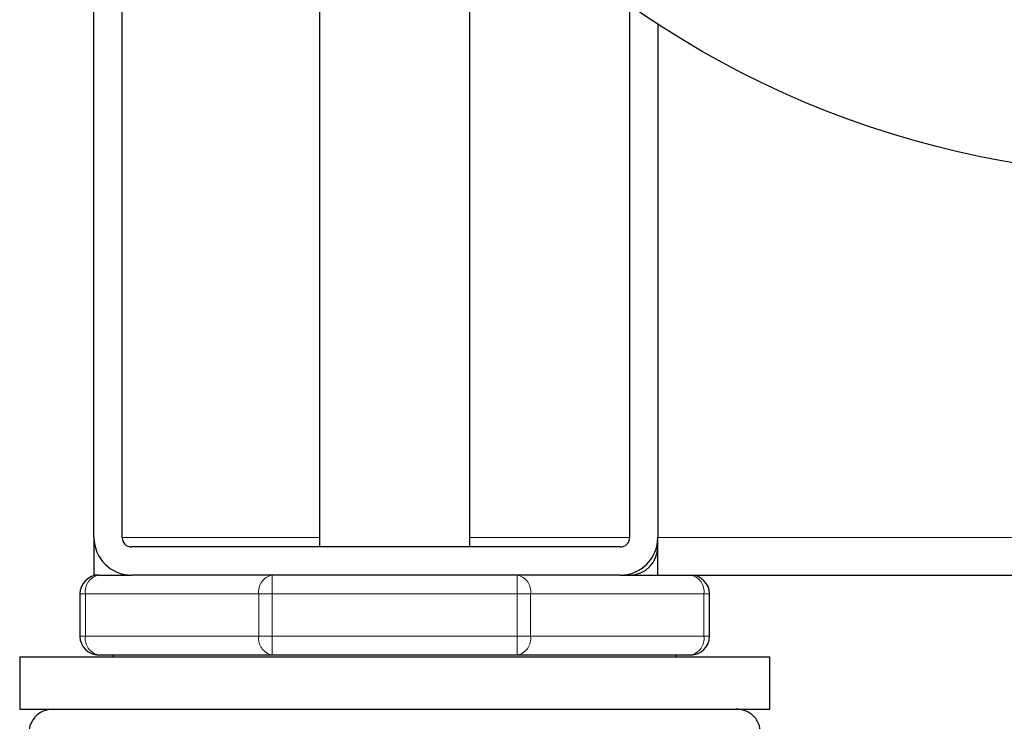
# Model space of a CAD drawing. Header units: millimetres. Extents: x 19 to 263, y 62 to 156.
# Tile 21 of 77: x 96.88 to 98.98, y 63.92 to 65.41. Entities that reach past the tile are written whole.
import ezdxf

# ---------------------------------------------------------------- set-up
doc = ezdxf.new("R2010")
doc.units = ezdxf.units.MM
doc.linetypes.add('PHANTOM', pattern=[12.7, 6.35, -1.27, 1.27, -1.27, 1.27, -1.27])

msp = doc.modelspace()

# ---------------------------------------------------------------- linework, layer by layer
at = {"color": 7, "linetype": 'Continuous', "lineweight": 25}
for p, q in [((97.5203, 65.7713), (97.5203, 64.2913)), ((97.0403, 64.3113), (97.0403, 65.7513)), ((97.1003, 64.3113), (97.1003, 65.7513)), ((97.8403, 64.2913), (97.8403, 65.7471)), ((98.1803, 65.445), (98.1803, 64.3113)), ((98.2403, 65.4044), (98.2403, 64.3113)), ((97.0403, 64.3113), (97.0403, 64.2313)), ((98.2403, 64.2313), (98.2403, 64.3113)), ((98.1603, 64.2913), (97.1203, 64.2913)), ((97.0503, 64.2313), (97.0403, 64.2313)), ((97.0503, 64.2313), (97.1203, 64.2313)), ((98.1603, 64.2313), (97.1203, 64.2313)), ((98.1603, 64.2313), (98.2403, 64.2313)), ((98.2403, 64.2313), (125.9603, 64.2313)), ((97.0103, 64.1913), (97.0103, 64.1013)), ((98.3503, 64.1013), (98.3503, 64.1913)), ((96.8822, 64.0578), (96.8822, 63.9462)), ((96.8822, 64.0578), (98.4784, 64.0578)), ((97.4193, 64.0613), (97.0503, 64.0613)), ((97.0803, 64.0613), (97.0803, 64.0578)), ((97.9412, 64.0613), (97.4193, 64.0613)), ((98.3103, 64.0613), (97.9412, 64.0613)), ((98.2803, 64.0578), (98.2803, 64.0613)), ((98.4784, 63.9462), (98.4784, 64.0578)), ((96.8822, 63.9462), (98.4784, 63.9462))]:
    msp.add_line(p, q, dxfattribs=at)
at = {"color": 8, "linetype": 'PHANTOM', "lineweight": 18}
for p, q in [((97.5203, 64.3113), (97.1003, 64.3113)), ((98.1803, 64.3113), (97.8403, 64.3113)), ((98.2403, 64.3113), (125.9603, 64.3113)), ((97.4193, 64.1913), (97.4193, 64.2313)), ((97.9412, 64.2313), (97.9412, 64.1913)), ((97.022, 64.1913), (97.0103, 64.1913)), ((97.022, 64.1013), (97.022, 64.1913)), ((97.022, 64.1913), (97.391, 64.1913)), ((97.391, 64.1913), (97.391, 64.1013)), ((97.4193, 64.1913), (97.391, 64.1913)), ((97.4193, 64.1013), (97.4193, 64.1913)), ((97.4193, 64.1913), (97.9412, 64.1913)), ((97.9412, 64.1913), (97.9412, 64.1013)), ((97.9695, 64.1913), (97.9412, 64.1913)), ((97.9695, 64.1013), (97.9695, 64.1913)), ((97.9695, 64.1913), (98.3386, 64.1913)), ((98.3386, 64.1913), (98.3386, 64.1013)), ((98.3503, 64.1913), (98.3386, 64.1913)), ((97.022, 64.1013), (97.0103, 64.1013)), ((97.022, 64.1013), (97.391, 64.1013)), ((97.4193, 64.1013), (97.391, 64.1013)), ((97.4193, 64.1013), (97.9412, 64.1013)), ((97.4193, 64.0613), (97.4193, 64.1013)), ((97.9695, 64.1013), (97.9412, 64.1013)), ((97.9412, 64.1013), (97.9412, 64.0613)), ((97.9695, 64.1013), (98.3386, 64.1013)), ((98.3503, 64.1013), (98.3386, 64.1013))]:
    msp.add_line(p, q, dxfattribs=at)
at = {"color": 7, "linetype": 'Continuous', "lineweight": 25}
msp.add_circle((99.3303, 67.0813), 2, dxfattribs=at)
for centre, radius, start, end in [((97.1203, 64.3113), 0.08, 180, 270), ((97.1203, 64.3113), 0.02, 180, 270), ((98.1603, 64.3113), 0.02, 270, 0), ((98.1603, 64.3113), 0.08, 270, 0), ((98.1803, 64.2913), 0.06, 270, 0), ((97.0503, 64.1913), 0.04, 90, 180), ((98.3103, 64.1913), 0.04, 0, 90), ((97.0503, 64.1013), 0.04, 180, 270), ((98.3103, 64.1013), 0.04, 270, 360)]:
    msp.add_arc(centre, radius, start, end, dxfattribs=at)
at = {"color": 8, "linetype": 'PHANTOM', "lineweight": 18}
for centre, start, end in [((97.0573, 64.1963), 101.4218, 188.0495), ((97.4264, 64.1963), 101.4217, 188.0495), ((97.9342, 64.1963), 351.9505, 78.5783), ((98.3032, 64.1963), 351.9504, 78.5783), ((97.0573, 64.0963), 171.9506, 258.5782), ((97.4264, 64.0963), 171.9505, 258.5783), ((97.9342, 64.0963), 281.4217, 8.0495), ((98.3032, 64.0963), 281.4218, 8.0496)]:
    msp.add_arc(centre, 0.0357, start, end, dxfattribs=at)
at = {"color": 7, "linetype": 'Continuous', "lineweight": 25}
for points, knots in [([(96.9533, 63.9462), (96.9459, 63.9453), (96.9306, 63.9434), (96.9131, 63.9293), (96.9029, 63.9118), (96.9018, 63.8999), (96.9012, 63.8942)], [0, 0, 0, 0, 0.270261, 0.56243, 0.789736, 1, 1, 1, 1]), ([(98.4593, 63.8942), (98.4584, 63.9016), (98.4565, 63.9169), (98.4424, 63.9344), (98.4249, 63.9445), (98.413, 63.9457), (98.4073, 63.9462)], [0, 0, 0, 0, 0.270261, 0.562429, 0.789736, 1, 1, 1, 1])]:
    msp.add_open_spline(points, degree=3, knots=knots, dxfattribs=at)

doc.saveas('drawing.dxf')
